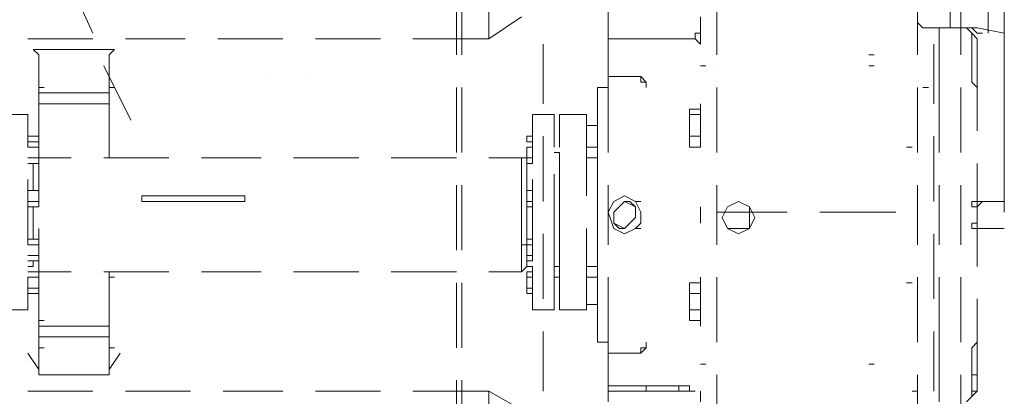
# Model space of a CAD drawing. Header units: millimetres. Extents: x 0 to 1151, y 0 to 297.
# Tile 55 of 93: x 349.74 to 357.42, y 137.27 to 140.21. Entities that reach past the tile are written whole.
import ezdxf

# ---------------------------------------------------------------- set-up
doc = ezdxf.new("R2010")
doc.units = ezdxf.units.MM
doc.header["$MEASUREMENT"] = 0
doc.layers.get('0').update_dxf_attribs({"linetype": 'CONTINUOUS'})

msp = doc.modelspace()

# ---------------------------------------------------------------- linework, layer by layer
at = {"color": 7, "linetype": 'Continuous', "lineweight": 20, "true_color": 0x000007}
for p, q in [((350.0967, 140.5713), (350.3083, 140.1057)), ((356.997, 140.4867), (356.997, 140.148)), ((357.2933, 140.1057), (357.2933, 140.4867)), ((353.1447, 139.9363), (353.1447, 140.402)), ((353.187, 139.9363), (353.187, 140.402)), ((356.743, 139.9363), (356.743, 140.4443)), ((357.0817, 139.9363), (357.0817, 140.4443)), ((357.2933, 140.4443), (357.2933, 140.148)), ((357.4203, 140.4443), (357.4203, 139.9787)), ((355.0497, 140.2327), (355.0497, 140.148)), ((355.1767, 140.275), (355.1767, 139.9363)), ((356.743, 140.275), (356.743, 140.1903)), ((357.2933, 140.148), (357.2933, 140.275)), ((354.33, 140.148), (354.33, 140.148)), ((355.0497, 140.1057), (355.0497, 140.148)), ((356.7853, 140.148), (356.9123, 140.148)), ((356.7853, 140.148), (356.8277, 140.148)), ((356.9123, 140.148), (356.9123, 139.894)), ((356.9547, 140.148), (356.9123, 140.148)), ((356.9123, 140.0633), (356.9123, 140.148)), ((357.2087, 140.148), (357.124, 140.148)), ((357.1663, 140.148), (357.2087, 140.148)), ((357.1663, 140.148), (357.2087, 140.148)), ((357.2087, 140.1057), (357.1663, 140.148)), ((357.2087, 140.148), (357.2087, 140.148)), ((357.2087, 140.148), (357.2087, 140.148)), ((357.2087, 140.148), (357.2087, 140.148)), ((357.2087, 140.148), (357.4203, 140.1057)), ((355.0497, 140.1057), (355.0497, 140.1057)), ((355.0497, 140.1057), (355.0497, 140.021)), ((355.1767, 140.1057), (355.1767, 140.1057)), ((357.1663, 139.894), (357.1663, 140.1057)), ((357.2087, 140.1057), (357.251, 140.1057)), ((357.2933, 140.1057), (357.2933, 140.1057)), ((350.3083, 140.0633), (349.8003, 140.0633)), ((351.028, 140.0633), (350.5623, 140.0633)), ((351.79, 140.0633), (351.282, 140.0633)), ((352.552, 140.0633), (352.044, 140.0633)), ((353.3987, 140.0633), (352.806, 140.0633)), ((353.822, 140.021), (353.822, 139.5553)), ((354.33, 140.0633), (354.965, 140.0633)), ((354.33, 140.0633), (354.33, 140.0633)), ((354.6263, 140.0633), (354.6263, 140.0633)), ((354.8803, 140.0633), (354.8803, 140.0633)), ((354.965, 140.0633), (355.0073, 140.0633)), ((355.1767, 140.0633), (355.1767, 140.0633)), ((356.87, 139.5553), (356.87, 140.021)), ((357.2087, 139.6823), (357.2087, 140.0633)), ((349.8427, 139.9787), (350.4777, 139.9787)), ((354.33, 139.9787), (354.33, 139.9787)), ((354.33, 139.9787), (354.33, 139.9787)), ((355.1767, 139.9787), (355.1767, 139.9787)), ((356.362, 139.9363), (356.4043, 139.9363)), ((349.885, 139.7247), (349.885, 139.8517)), ((350.393, 139.8517), (350.6047, 139.4283)), ((350.4353, 139.8517), (350.4353, 139.7247)), ((354.33, 139.8517), (354.33, 139.6823)), ((354.33, 139.8517), (354.33, 139.8517)), ((354.33, 139.8517), (354.33, 139.8517)), ((355.0497, 139.8517), (355.092, 139.8517)), ((355.1767, 139.8517), (355.1767, 139.8517)), ((356.362, 139.8517), (356.4043, 139.8517)), ((356.9123, 139.767), (356.9123, 139.894)), ((357.1663, 139.894), (357.1663, 139.767)), ((351.7053, 139.767), (351.7053, 139.767)), ((351.9593, 139.767), (351.9593, 139.767)), ((354.33, 139.767), (354.584, 139.767)), ((354.584, 139.767), (354.33, 139.767)), ((354.5417, 139.767), (354.5417, 139.767)), ((354.5417, 139.767), (354.5417, 139.767)), ((354.5417, 139.767), (354.5417, 139.767)), ((354.5417, 139.767), (354.584, 139.767)), ((356.9123, 139.767), (356.9123, 139.6823)), ((356.9123, 139.6823), (356.9123, 139.767)), ((350.4353, 139.7247), (350.4353, 139.64)), ((357.4203, 139.7247), (357.4203, 139.2167)), ((349.885, 139.6823), (349.9273, 139.6823)), ((350.4353, 139.6823), (350.4777, 139.6823)), ((353.1447, 139.1743), (353.1447, 139.6823)), ((353.187, 139.1743), (353.187, 139.6823)), ((354.2453, 139.6823), (354.2453, 139.1743)), ((354.6263, 139.6823), (354.6263, 139.6823)), ((355.1767, 139.6823), (355.1767, 139.1743)), ((356.743, 139.1743), (356.743, 139.6823)), ((356.7853, 139.6823), (356.8277, 139.6823)), ((356.9123, 139.6823), (356.9123, 139.6823)), ((356.9123, 139.1743), (356.9123, 139.6823)), ((357.0817, 139.1743), (357.0817, 139.6823)), ((357.2087, 139.64), (357.2087, 139.3437)), ((349.885, 139.5553), (349.9273, 139.5553)), ((349.8003, 139.4707), (349.631, 139.4707)), ((349.8003, 139.2167), (349.8003, 139.4707)), ((353.7373, 139.4707), (353.7373, 139.2167)), ((353.7373, 139.4707), (353.9067, 139.4707)), ((353.9067, 139.2167), (353.9067, 139.4707)), ((353.949, 139.4707), (353.949, 139.2167)), ((353.949, 139.4707), (354.1607, 139.4707)), ((354.1607, 139.386), (354.1607, 139.4707)), ((354.965, 139.4707), (354.965, 139.513)), ((354.965, 139.4707), (355.0497, 139.4707)), ((354.965, 139.386), (354.965, 139.4707)), ((355.0497, 139.513), (355.0497, 139.3013)), ((355.0497, 139.513), (355.0497, 139.513)), ((355.0497, 139.3437), (355.0497, 139.4707)), ((355.0497, 139.4707), (355.0497, 139.3437)), ((354.1607, 139.386), (354.1607, 139.2167)), ((354.1607, 139.386), (354.2453, 139.386)), ((354.2453, 139.2167), (354.2453, 139.386)), ((354.965, 139.259), (354.965, 139.386)), ((357.4203, 138.8357), (357.4203, 139.3437)), ((353.7373, 139.259), (353.7373, 139.2167)), ((353.822, 139.3013), (353.822, 138.7933)), ((354.965, 139.3013), (355.0497, 139.3013)), ((354.965, 139.259), (354.965, 139.259)), ((355.0497, 139.2167), (355.0497, 139.3013)), ((356.87, 138.7933), (356.87, 139.3013)), ((349.885, 139.132), (349.885, 139.2167)), ((349.885, 139.1743), (349.885, 139.2167)), ((353.9067, 139.1743), (353.949, 139.1743)), ((353.949, 139.1743), (353.949, 138.7933)), ((354.1607, 138.8357), (354.1607, 139.2167)), ((354.1607, 139.2167), (354.1607, 139.2167)), ((354.1607, 139.2167), (354.2453, 139.2167)), ((354.2453, 139.2167), (354.2453, 138.8357)), ((354.965, 139.2167), (355.0497, 139.2167)), ((355.0497, 139.2167), (355.0497, 139.2167)), ((356.6583, 139.2167), (356.7007, 139.2167)), ((349.8427, 138.878), (349.8427, 139.0897)), ((349.885, 138.7933), (349.885, 139.132)), ((349.885, 139.132), (350.139, 139.132)), ((349.885, 139.0897), (349.885, 139.0897)), ((350.393, 139.132), (350.901, 139.132)), ((351.155, 139.132), (351.6207, 139.132)), ((351.8747, 139.132), (352.3827, 139.132)), ((352.6367, 139.132), (353.1447, 139.132)), ((353.3987, 139.132), (353.6527, 139.132)), ((353.6527, 139.132), (353.6527, 138.4547)), ((353.695, 139.132), (353.6527, 139.132)), ((353.695, 138.878), (353.695, 139.0897)), ((353.7373, 139.132), (353.7373, 139.132)), ((353.949, 139.132), (353.949, 139.132)), ((354.1607, 139.132), (354.2453, 139.132)), ((354.2453, 138.8357), (354.2453, 139.132)), ((357.2087, 139.0897), (357.2087, 138.8357)), ((353.9067, 139.005), (353.9067, 138.751)), ((354.2453, 139.005), (354.2453, 139.005)), ((349.8003, 138.4547), (349.8003, 138.9627)), ((353.1447, 138.4123), (353.1447, 138.9203)), ((353.187, 138.4123), (353.187, 138.9203)), ((353.7373, 138.9627), (353.7373, 138.4547)), ((353.9067, 138.4547), (353.9067, 138.9627)), ((353.949, 138.9627), (353.949, 138.4547)), ((354.2453, 138.9203), (354.2453, 138.4547)), ((354.33, 138.4547), (354.33, 138.9203)), ((355.1767, 138.9203), (355.1767, 138.4547)), ((356.743, 138.4547), (356.743, 138.9203)), ((356.9123, 138.4547), (356.9123, 138.9203)), ((357.0817, 138.4547), (357.0817, 138.9203)), ((357.4203, 138.9627), (357.4203, 138.7087)), ((354.5417, 138.7933), (354.584, 138.7933)), ((354.5417, 138.7933), (354.5417, 138.7933)), ((357.1663, 138.7933), (357.1663, 138.7933)), ((357.251, 138.7933), (357.2087, 138.751)), ((357.251, 138.7933), (357.4203, 138.7933)), ((349.8427, 138.497), (349.8427, 138.751)), ((353.695, 138.497), (353.695, 138.751)), ((354.33, 138.7087), (354.33, 138.7087)), ((354.33, 138.7087), (354.33, 138.7087)), ((354.33, 138.7087), (354.33, 138.7087)), ((354.584, 138.6663), (354.584, 138.7087)), ((355.0497, 138.751), (355.0497, 138.624)), ((355.0497, 138.751), (355.0497, 138.751)), ((355.0497, 138.624), (355.0497, 138.751)), ((355.1767, 138.7087), (355.219, 138.7087)), ((355.219, 138.7087), (355.727, 138.7087)), ((355.981, 138.7087), (356.4467, 138.7087)), ((356.4467, 138.7087), (356.489, 138.7087)), ((356.5737, 138.7087), (356.489, 138.7087)), ((357.2087, 138.624), (357.2087, 138.751)), ((357.2087, 138.751), (357.2087, 138.751)), ((357.2087, 138.751), (357.2087, 138.751)), ((357.2087, 138.624), (357.2087, 138.751)), ((354.5417, 138.5817), (354.584, 138.624)), ((354.5417, 138.5817), (354.584, 138.624)), ((355.0497, 138.624), (355.0497, 138.624)), ((349.885, 138.243), (349.885, 138.5817)), ((353.822, 138.5393), (353.822, 138.0313)), ((353.949, 138.5817), (353.949, 138.2007)), ((354.1607, 138.2007), (354.1607, 138.5817)), ((354.2453, 138.5817), (354.2453, 138.2007)), ((354.2453, 138.2853), (354.2453, 138.5817)), ((354.5417, 138.5817), (354.584, 138.5817)), ((356.87, 138.0313), (356.87, 138.5393)), ((357.1663, 138.5817), (357.1663, 138.5817)), ((357.2087, 138.2853), (357.2087, 138.5393)), ((357.4203, 138.5817), (357.251, 138.5817)), ((353.9067, 138.497), (353.9067, 138.2007)), ((349.885, 138.37), (349.885, 138.4547)), ((353.6527, 138.4547), (353.6527, 138.243)), ((353.6527, 138.4547), (353.695, 138.4547)), ((354.2453, 138.37), (354.2453, 138.4123)), ((349.8427, 138.2853), (349.8427, 138.3277)), ((353.695, 138.2853), (353.695, 138.3277)), ((349.8003, 138.2853), (349.8427, 138.2853)), ((349.885, 138.243), (350.139, 138.243)), ((350.393, 138.243), (350.901, 138.243)), ((351.155, 138.243), (351.6207, 138.243)), ((351.8747, 138.243), (352.3827, 138.243)), ((352.6367, 138.243), (353.1447, 138.243)), ((353.3987, 138.243), (353.6527, 138.243)), ((353.695, 138.2853), (353.6527, 138.243)), ((353.695, 138.2853), (353.7373, 138.2853)), ((353.7373, 138.2853), (353.7373, 138.243)), ((353.9067, 138.2853), (353.949, 138.2853)), ((354.1607, 138.2853), (354.2453, 138.2853)), ((349.8003, 137.9467), (349.8003, 138.2007)), ((349.885, 138.116), (349.885, 138.2007)), ((350.4353, 138.2007), (350.4777, 138.2007)), ((353.1447, 137.6503), (353.1447, 138.1583)), ((353.187, 137.6503), (353.187, 138.1583)), ((353.7373, 138.2007), (353.7373, 137.9467)), ((353.9067, 137.9467), (353.9067, 138.2007)), ((353.9067, 138.2007), (353.949, 138.2007)), ((353.949, 138.2007), (353.949, 137.9467)), ((354.1607, 138.2007), (354.1607, 137.989)), ((354.1607, 138.2007), (354.2453, 138.2007)), ((354.2453, 138.2007), (354.2453, 137.6927)), ((354.2453, 137.989), (354.2453, 138.2007)), ((354.33, 137.6927), (354.33, 138.2007)), ((354.965, 138.1583), (355.0497, 138.1583)), ((354.965, 138.116), (354.965, 138.1583)), ((355.1767, 138.2007), (355.1767, 137.6927)), ((356.6583, 138.1583), (356.7007, 138.1583)), ((356.743, 137.6927), (356.743, 138.2007)), ((356.9123, 137.6927), (356.9123, 138.2007)), ((357.0817, 137.6927), (357.0817, 138.2007)), ((354.965, 138.116), (354.965, 137.989)), ((354.965, 138.0737), (355.0497, 138.0737)), ((355.0497, 138.0737), (355.0497, 137.862)), ((355.0497, 138.0737), (355.0497, 138.0737)), ((355.0497, 138.0737), (355.0497, 138.0737)), ((355.0497, 138.0737), (355.0497, 137.9467)), ((357.2087, 137.735), (357.2087, 138.0313)), ((349.8003, 137.9467), (349.631, 137.9467)), ((353.7373, 137.9467), (353.9067, 137.9467)), ((353.949, 137.9467), (354.1607, 137.9467)), ((354.1607, 137.9467), (354.1607, 137.989)), ((354.1607, 137.989), (354.1607, 137.989)), ((354.1607, 137.989), (354.2453, 137.989)), ((349.885, 137.862), (349.9273, 137.862)), ((349.885, 137.862), (349.885, 137.8197)), ((349.885, 137.862), (349.885, 137.8197)), ((355.0497, 137.862), (355.0497, 137.862)), ((349.885, 137.735), (349.885, 137.8197)), ((349.885, 137.7773), (349.885, 137.6503)), ((349.885, 137.7773), (349.885, 137.7773)), ((353.822, 137.7773), (353.822, 137.3117)), ((356.87, 137.3117), (356.87, 137.7773)), ((349.885, 137.735), (349.885, 137.6927)), ((350.4353, 137.6503), (350.4353, 137.735)), ((350.4353, 137.6927), (350.4353, 137.735)), ((354.2453, 137.6927), (354.33, 137.6927)), ((354.33, 137.6927), (354.33, 137.5233)), ((354.6263, 137.6927), (354.6263, 137.6927)), ((356.9123, 137.608), (356.9123, 137.6927)), ((356.9123, 137.608), (356.9123, 137.6927)), ((357.2087, 137.735), (357.2087, 137.6927)), ((349.885, 137.6503), (349.9273, 137.6503)), ((350.4353, 137.4387), (350.4353, 137.6503)), ((350.4353, 137.6503), (350.4777, 137.6503)), ((349.885, 137.481), (349.8003, 137.608)), ((350.52, 137.608), (350.4353, 137.481)), ((354.584, 137.608), (354.33, 137.608)), ((354.33, 137.608), (354.33, 137.608)), ((354.5417, 137.608), (354.5417, 137.608)), ((354.5417, 137.608), (354.584, 137.608)), ((356.9123, 137.608), (356.9123, 137.481)), ((357.1663, 137.608), (357.1663, 137.481)), ((354.33, 137.5233), (354.33, 137.5233)), ((354.33, 137.5233), (354.33, 137.5233)), ((355.0497, 137.5233), (355.092, 137.5233)), ((356.362, 137.5233), (356.4043, 137.5233)), ((356.362, 137.5233), (356.4043, 137.5233)), ((356.9123, 137.227), (356.9123, 137.481)), ((350.4353, 137.4387), (349.885, 137.4387)), ((353.1447, 136.9307), (353.1447, 137.3963)), ((353.187, 136.9307), (353.187, 137.3963)), ((354.33, 137.4387), (354.33, 137.4387)), ((355.1767, 137.4387), (355.1767, 137.1)), ((355.1767, 137.3963), (355.1767, 137.3963)), ((356.743, 136.9307), (356.743, 137.4387)), ((357.0817, 136.9307), (357.0817, 137.4387)), ((357.2087, 137.4387), (357.1663, 137.4387)), ((350.3083, 137.3117), (349.8003, 137.3117)), ((351.0703, 137.3117), (350.5623, 137.3117)), ((351.79, 137.3117), (351.3243, 137.3117)), ((352.552, 137.3117), (352.044, 137.3117)), ((353.3987, 137.3117), (352.806, 137.3117)), ((353.3987, 136.8883), (353.3987, 137.3117)), ((353.3987, 137.3117), (353.695, 137.1423)), ((354.965, 137.354), (354.33, 137.354)), ((354.33, 137.354), (354.33, 137.3117)), ((354.965, 137.3117), (354.33, 137.3117)), ((354.965, 137.3117), (354.33, 137.3117)), ((354.6263, 137.3117), (354.6263, 137.354)), ((354.8803, 137.3117), (354.8803, 137.354)), ((354.965, 137.3117), (354.965, 137.354)), ((354.965, 137.3117), (355.0073, 137.3117)), ((355.0497, 137.3117), (355.0497, 137.2693)), ((355.0497, 137.227), (355.0497, 137.3117)), ((355.1767, 137.354), (355.1767, 137.354)), ((355.1767, 137.3117), (355.1767, 137.3117)), ((356.7007, 137.3117), (356.743, 137.3117)), ((357.2087, 137.3117), (357.1663, 137.3117))]:
    msp.add_line(p, q, dxfattribs=at)
for points in [[(354.3723, 140.6137), (354.33, 140.5713), (354.33, 140.529), (354.33, 140.148)], [(353.3987, 140.4867), (353.3987, 140.0633), (353.6527, 140.2327)], [(355.0497, 140.2327), (355.0497, 140.1057), (355.0497, 140.148)], [(356.743, 140.2327), (356.743, 140.1903), (356.7853, 140.148)], [(354.33, 139.6823), (354.33, 140.148), (354.33, 139.9787)], [(354.33, 140.0633), (355.0073, 140.0633), (355.0073, 140.1057), (355.0497, 140.1057), (355.0497, 140.148)], [(356.9547, 140.148), (357.124, 140.148), (357.2087, 140.148)], [(357.2087, 140.0633), (357.1663, 140.1057), (357.124, 140.148)], [(357.4203, 140.0633), (357.4203, 140.1057), (357.4203, 139.8517)], [(357.4203, 139.64), (357.4203, 140.1057), (357.4203, 139.5553), (357.4203, 140.1057), (357.4203, 139.5553), (357.4203, 140.1057), (357.4203, 139.5553)], [(354.965, 140.0633), (355.0073, 140.0633), (355.0497, 140.021)], [(349.8427, 139.9787), (349.885, 139.9363), (349.885, 139.8517)], [(350.4353, 139.8517), (350.4353, 139.9363), (350.4777, 139.9787)], [(354.584, 139.767), (354.6263, 139.7247), (354.6263, 139.6823)], [(354.6263, 139.6823), (354.6263, 139.7247), (354.584, 139.7247), (354.584, 139.767)], [(357.1663, 139.767), (357.1663, 139.7247), (357.2087, 139.6823), (357.2087, 139.64)], [(349.885, 139.7247), (349.885, 139.64), (350.4353, 139.64)], [(349.885, 139.64), (349.885, 139.5553), (350.4353, 139.5553), (350.4353, 139.64)], [(354.33, 139.1743), (354.33, 139.6823), (354.2453, 139.6823)], [(350.4353, 139.132), (350.4353, 139.1743), (350.4353, 139.5553), (349.885, 139.5553), (349.885, 139.1743)], [(355.0497, 139.513), (354.965, 139.513), (354.965, 139.4707)], [(354.965, 139.4707), (354.965, 139.386), (354.965, 139.3013)], [(357.4203, 139.259), (357.4203, 139.3437), (357.4203, 139.0473)], [(349.8003, 139.259), (349.885, 139.259), (349.885, 139.3013), (349.8003, 139.3013)], [(353.7373, 139.3013), (353.695, 139.3013), (353.695, 139.259), (353.7373, 139.259)], [(354.965, 139.3013), (354.965, 139.259), (354.965, 139.2167)], [(349.885, 139.1743), (349.885, 139.132), (349.9273, 139.132)], [(353.695, 139.2167), (353.695, 139.132), (353.7373, 139.132), (353.7373, 139.2167)], [(349.8003, 139.0897), (349.885, 139.0897), (349.885, 139.132), (349.8003, 139.132)], [(353.695, 139.132), (353.695, 139.0897), (353.7373, 139.0897), (353.7373, 139.132)], [(349.885, 138.7933), (349.885, 138.878), (349.8003, 138.878)], [(349.8003, 138.751), (349.885, 138.751), (349.885, 138.7933), (349.8003, 138.7933)], [(353.695, 138.7933), (353.695, 138.751), (353.7373, 138.751), (353.7373, 138.7933)], [(354.5417, 138.7933), (354.457, 138.8357), (354.3723, 138.7933), (354.33, 138.7087)], [(354.457, 138.7933), (354.4147, 138.751), (354.3723, 138.7087), (354.3723, 138.624)], [(354.5417, 138.7933), (354.584, 138.7087), (354.584, 138.624)], [(357.1663, 138.7933), (357.1663, 138.751), (357.2087, 138.751)], [(357.1663, 138.7933), (357.2087, 138.7933), (357.2087, 138.751)], [(357.2087, 138.8357), (357.2087, 138.7933), (357.2933, 138.7933)], [(357.2087, 138.8357), (357.2087, 138.7933), (357.251, 138.7933)], [(354.33, 138.7087), (354.3723, 138.5817), (354.457, 138.5393), (354.5417, 138.5817)], [(354.457, 138.5817), (354.4993, 138.624), (354.5417, 138.6663), (354.5417, 138.751)], [(357.2087, 138.624), (357.1663, 138.624), (357.1663, 138.5817)], [(357.2087, 138.624), (357.2087, 138.5817), (357.1663, 138.5817)], [(357.251, 138.5817), (357.2933, 138.5817), (357.2087, 138.5817), (357.2087, 138.5393)], [(349.8003, 138.4547), (349.885, 138.4547), (349.885, 138.497), (349.8003, 138.497)], [(353.695, 138.4547), (353.695, 138.37), (353.7373, 138.37), (353.7373, 138.4547)], [(349.8003, 138.3277), (349.885, 138.3277), (349.885, 138.37), (349.8003, 138.37)], [(353.695, 138.37), (353.695, 138.3277), (353.7373, 138.3277), (353.7373, 138.37)], [(349.8003, 138.2007), (349.885, 138.2007), (349.885, 138.243), (349.8003, 138.243)], [(349.9273, 138.243), (349.885, 138.243), (349.885, 137.8197)], [(350.4353, 137.8197), (350.4353, 138.2007), (350.4353, 138.243)], [(353.695, 138.2007), (353.695, 138.116), (353.7373, 138.116), (353.7373, 138.2007)], [(354.965, 138.1583), (354.965, 138.116), (354.965, 138.0737)], [(355.0497, 138.1583), (355.0497, 138.2007), (355.0497, 138.0737)], [(349.8003, 138.0737), (349.885, 138.0737), (349.885, 138.116), (349.8003, 138.116)], [(353.695, 138.116), (353.695, 138.0737), (353.7373, 138.0737), (353.7373, 138.116)], [(354.965, 137.9467), (355.0497, 137.9467), (355.0497, 138.0737)], [(354.965, 138.0737), (354.965, 137.989), (354.965, 137.9467)], [(354.965, 137.9467), (354.965, 137.9043), (354.965, 137.862), (354.965, 137.989)], [(354.965, 137.862), (355.0497, 137.862), (355.0497, 137.9467)], [(350.4353, 137.735), (350.4353, 137.8197), (349.885, 137.8197)], [(350.4353, 137.6503), (350.4353, 137.735), (349.885, 137.735), (349.885, 137.6503)], [(354.33, 137.4387), (354.33, 137.227), (354.33, 137.6927)], [(354.5417, 137.608), (354.584, 137.608), (354.584, 137.6503), (354.6263, 137.6503), (354.6263, 137.6927)], [(354.6263, 137.6927), (354.6263, 137.6503), (354.584, 137.608)], [(357.2087, 137.6927), (357.1663, 137.6503), (357.1663, 137.608)], [(357.1663, 137.2693), (357.2087, 137.3117), (357.2087, 137.6927)], [(349.885, 137.6503), (349.885, 137.5233), (349.885, 137.4387)], [(354.584, 137.608), (354.33, 137.608), (354.5417, 137.608)], [(357.1663, 137.481), (357.1663, 137.2693), (357.124, 137.227)]]:
    msp.add_lwpolyline(points, dxfattribs=at)
for points in [[(355.0497, 139.513), (355.0497, 139.5553)], [(349.8003, 139.2167), (349.885, 139.2167)], [(353.7373, 139.2167), (353.695, 139.2167)], [(353.7373, 138.878), (353.695, 138.878), (353.695, 138.7933), (353.7373, 138.7933)], [(351.4513, 138.7933), (351.4937, 138.7933), (351.4937, 138.8357), (351.4513, 138.8357), (350.7317, 138.8357), (350.6893, 138.8357), (350.6893, 138.7933), (350.7317, 138.7933)], [(354.4993, 138.7933), (354.457, 138.7933), (354.5417, 138.751)], [(355.473, 138.6663), (355.4307, 138.751), (355.346, 138.7933), (355.2613, 138.751), (355.219, 138.6663), (355.2613, 138.5817), (355.346, 138.5393), (355.4307, 138.5817)], [(355.473, 138.6663), (355.4307, 138.751), (355.346, 138.7933), (355.2613, 138.751), (355.219, 138.6663), (355.2613, 138.5817), (355.346, 138.5393), (355.4307, 138.5817)], [(355.4307, 138.6663), (355.4307, 138.751), (355.346, 138.7933), (355.2613, 138.751), (355.219, 138.6663), (355.2613, 138.5817), (355.346, 138.5817), (355.4307, 138.5817)], [(355.473, 138.6663), (355.4307, 138.751), (355.346, 138.7933), (355.2613, 138.751), (355.219, 138.6663), (355.2613, 138.5817), (355.346, 138.5393), (355.4307, 138.5817)], [(354.4147, 138.5817), (354.457, 138.5817), (354.3723, 138.624)], [(353.7373, 138.497), (353.695, 138.497), (353.695, 138.4547), (353.7373, 138.4547)], [(353.7373, 138.243), (353.695, 138.243), (353.695, 138.2007), (353.7373, 138.2007)], [(355.0497, 137.8197), (355.0497, 137.862)]]:
    msp.add_lwpolyline(points, close=True, dxfattribs=at)

doc.saveas('drawing.dxf')
